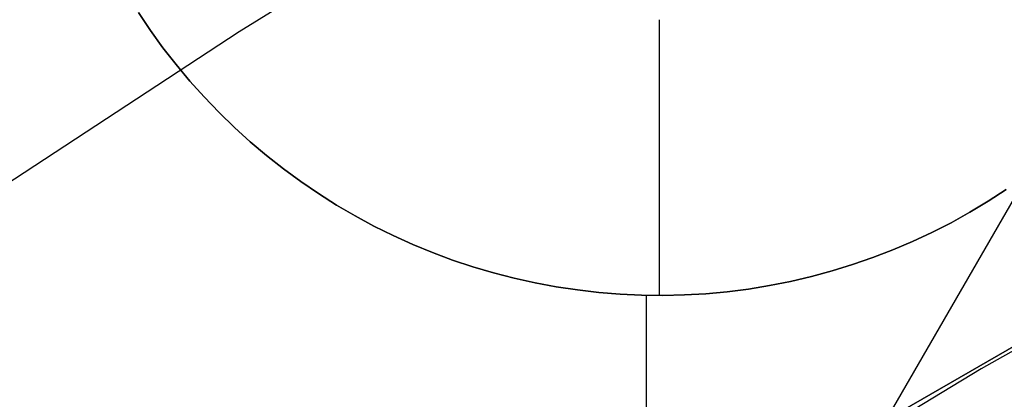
# Model space of a CAD drawing. Header units: millimetres. Extents: x 8926 to 10090, y -5004 to -3986.
# Tile 255 of 256: x 9455.92 to 9463.05, y -4278.65 to -4275.9. Entities that reach past the tile are written whole.
import ezdxf

# ---------------------------------------------------------------- set-up
doc = ezdxf.new("R2010")
doc.units = ezdxf.units.MM
doc.layers.add('1', color=7, linetype='Continuous')
doc.layers.add('BLANCO METALICO', color=7, linetype='Continuous', true_color=0xededed)

msp = doc.modelspace()

# ---------------------------------------------------------------- linework, layer by layer
at = {"layer": '1', "color": 29, "true_color": 0x4d342b}
for p, q in [((9470.5411, -4264.3465, 59.5679), (9462.1635, -4278.857, 59.5679)), ((9465.3577, -4277.0372, 59.5679), (9462.8863, -4278.4295, 59.5679)), ((9462.8863, -4278.4295, 59.5679), (9460.4615, -4279.9015, 59.5679))]:
    msp.add_line(p, q, dxfattribs=at)
at = {"layer": 'BLANCO METALICO'}
for p, q in [((9471.9653, -4273.1611, 236.5324), (9454.6448, -4283.1611, 236.5324)), ((9456.3768, -4282.1611, 239.5324), (9470.2332, -4274.1611, 239.5324)), ((9459.2393, -4274.9093, 239.5324), (9457.509, -4275.9872, 239.5324)), ((9456.8664, -4275.9755, 236.5324), (9456.7796, -4275.8467, 236.5324)), ((9456.7796, -4275.8467, 226.5324), (9456.8664, -4275.9755, 226.5324)), ((9456.8664, -4275.9755, 231.5324), (9456.7796, -4275.8467, 231.5324)), ((9460.555, -4277.898, 226.5324), (9460.555, -4275.898, 226.5324)), ((9457.509, -4275.9872, 239.5324), (9455.8044, -4277.1055, 239.5324)), ((9456.9575, -4276.1013, 236.5324), (9456.8664, -4275.9755, 236.5324)), ((9456.8664, -4275.9755, 226.5324), (9456.9575, -4276.1013, 226.5324)), ((9456.9575, -4276.1013, 231.5324), (9456.8664, -4275.9755, 231.5324)), ((9457.053, -4276.2239, 236.5324), (9456.9575, -4276.1013, 236.5324)), ((9456.9575, -4276.1013, 226.5324), (9457.053, -4276.2239, 226.5324)), ((9457.053, -4276.2239, 231.5324), (9456.9575, -4276.1013, 231.5324)), ((9457.1526, -4276.343, 236.5324), (9457.053, -4276.2239, 236.5324)), ((9457.053, -4276.2239, 226.5324), (9457.1526, -4276.343, 226.5324)), ((9457.1526, -4276.343, 231.5324), (9457.053, -4276.2239, 231.5324)), ((9457.2563, -4276.4587, 236.5324), (9457.1526, -4276.343, 236.5324)), ((9457.1526, -4276.343, 226.5324), (9457.2563, -4276.4587, 226.5324)), ((9457.2563, -4276.4587, 231.5324), (9457.1526, -4276.343, 231.5324)), ((9457.3639, -4276.5708, 236.5324), (9457.2563, -4276.4587, 236.5324)), ((9457.2563, -4276.4587, 226.5324), (9457.3639, -4276.5708, 226.5324)), ((9457.3639, -4276.5708, 231.5324), (9457.2563, -4276.4587, 231.5324)), ((9457.4753, -4276.679, 236.5324), (9457.3639, -4276.5708, 236.5324)), ((9457.3639, -4276.5708, 226.5324), (9457.4753, -4276.679, 226.5324)), ((9457.4753, -4276.679, 231.5324), (9457.3639, -4276.5708, 231.5324)), ((9457.5904, -4276.7834, 236.5324), (9457.4753, -4276.679, 236.5324)), ((9457.4753, -4276.679, 226.5324), (9457.5904, -4276.7834, 226.5324)), ((9457.5904, -4276.7834, 231.5324), (9457.4753, -4276.679, 231.5324)), ((9457.709, -4276.8837, 236.5324), (9457.5904, -4276.7834, 236.5324)), ((9457.5904, -4276.7834, 226.5324), (9457.709, -4276.8837, 226.5324)), ((9457.709, -4276.8837, 231.5324), (9457.5904, -4276.7834, 231.5324)), ((9457.831, -4276.9798, 236.5324), (9457.709, -4276.8837, 236.5324)), ((9457.709, -4276.8837, 226.5324), (9457.831, -4276.9798, 226.5324)), ((9457.831, -4276.9798, 231.5324), (9457.709, -4276.8837, 231.5324)), ((9457.9563, -4277.0717, 236.5324), (9457.831, -4276.9798, 236.5324)), ((9457.831, -4276.9798, 226.5324), (9457.9563, -4277.0717, 226.5324)), ((9457.9563, -4277.0717, 231.5324), (9457.831, -4276.9798, 231.5324)), ((9458.0846, -4277.1592, 236.5324), (9457.9563, -4277.0717, 236.5324)), ((9457.9563, -4277.0717, 226.5324), (9458.0846, -4277.1592, 226.5324)), ((9458.0846, -4277.1592, 231.5324), (9457.9563, -4277.0717, 231.5324)), ((9458.2159, -4277.2423, 236.5324), (9458.0846, -4277.1592, 236.5324)), ((9458.0846, -4277.1592, 226.5324), (9458.2159, -4277.2423, 226.5324)), ((9458.2159, -4277.2423, 231.5324), (9458.0846, -4277.1592, 231.5324)), ((9462.9382, -4277.2151, 236.5324), (9463.0685, -4277.1306, 236.5324)), ((9462.9382, -4277.2151, 226.5324), (9463.0685, -4277.1306, 226.5324)), ((9463.0685, -4277.1306, 231.5324), (9462.9382, -4277.2151, 231.5324)), ((9462.805, -4277.2951, 236.5324), (9462.9382, -4277.2151, 236.5324)), ((9462.805, -4277.2951, 226.5324), (9462.9382, -4277.2151, 226.5324)), ((9462.9382, -4277.2151, 231.5324), (9462.805, -4277.2951, 231.5324)), ((9458.35, -4277.3207, 236.5324), (9458.2159, -4277.2423, 236.5324)), ((9458.2159, -4277.2423, 226.5324), (9458.35, -4277.3207, 226.5324)), ((9458.35, -4277.3207, 231.5324), (9458.2159, -4277.2423, 231.5324)), ((9462.805, -4277.2951, 236.5324), (9462.6692, -4277.3704, 236.5324)), ((9462.6692, -4277.3704, 226.5324), (9462.805, -4277.2951, 226.5324)), ((9462.805, -4277.2951, 231.5324), (9462.6692, -4277.3704, 231.5324)), ((9462.805, -4277.2951, 226.5324), (9462.805, -4277.2951, 236.5324)), ((9458.4867, -4277.3945, 236.5324), (9458.35, -4277.3207, 236.5324)), ((9458.35, -4277.3207, 226.5324), (9458.4867, -4277.3945, 226.5324)), ((9458.4867, -4277.3945, 231.5324), (9458.35, -4277.3207, 231.5324)), ((9462.6692, -4277.3704, 236.5324), (9462.5308, -4277.441, 236.5324)), ((9462.5308, -4277.441, 226.5324), (9462.6692, -4277.3704, 226.5324)), ((9462.6692, -4277.3704, 231.5324), (9462.5308, -4277.441, 231.5324)), ((9458.6259, -4277.4635, 236.5324), (9458.4867, -4277.3945, 236.5324)), ((9458.4867, -4277.3945, 226.5324), (9458.6259, -4277.4635, 226.5324)), ((9458.6259, -4277.4635, 231.5324), (9458.4867, -4277.3945, 231.5324)), ((9462.5308, -4277.441, 236.5324), (9462.3901, -4277.5068, 236.5324)), ((9462.3901, -4277.5068, 226.5324), (9462.5308, -4277.441, 226.5324)), ((9462.5308, -4277.441, 231.5324), (9462.3901, -4277.5068, 231.5324)), ((9458.7674, -4277.5276, 236.5324), (9458.6259, -4277.4635, 236.5324)), ((9458.6259, -4277.4635, 226.5324), (9458.7674, -4277.5276, 226.5324)), ((9458.7674, -4277.5276, 231.5324), (9458.6259, -4277.4635, 231.5324)), ((9462.3901, -4277.5068, 236.5324), (9462.2472, -4277.5677, 236.5324)), ((9462.2472, -4277.5677, 226.5324), (9462.3901, -4277.5068, 226.5324)), ((9462.3901, -4277.5068, 231.5324), (9462.2472, -4277.5677, 231.5324)), ((9458.911, -4277.5869, 236.5324), (9458.7674, -4277.5276, 236.5324)), ((9458.7674, -4277.5276, 226.5324), (9458.911, -4277.5869, 226.5324)), ((9458.911, -4277.5869, 231.5324), (9458.7674, -4277.5276, 231.5324)), ((9459.0566, -4277.6411, 236.5324), (9458.911, -4277.5869, 236.5324)), ((9458.911, -4277.5869, 226.5324), (9459.0566, -4277.6411, 226.5324)), ((9459.0566, -4277.6411, 231.5324), (9458.911, -4277.5869, 231.5324)), ((9462.2472, -4277.5677, 236.5324), (9462.1022, -4277.6236, 236.5324)), ((9462.1022, -4277.6236, 226.5324), (9462.2472, -4277.5677, 226.5324)), ((9462.2472, -4277.5677, 231.5324), (9462.1022, -4277.6236, 231.5324)), ((9459.2039, -4277.6903, 236.5324), (9459.0566, -4277.6411, 236.5324)), ((9459.0566, -4277.6411, 226.5324), (9459.2039, -4277.6903, 226.5324)), ((9459.2039, -4277.6903, 231.5324), (9459.0566, -4277.6411, 231.5324)), ((9462.1022, -4277.6236, 236.5324), (9461.9555, -4277.6745, 236.5324)), ((9461.9555, -4277.6745, 226.5324), (9462.1022, -4277.6236, 226.5324)), ((9462.1022, -4277.6236, 231.5324), (9461.9555, -4277.6745, 231.5324)), ((9459.3529, -4277.7344, 236.5324), (9459.2039, -4277.6903, 236.5324)), ((9459.2039, -4277.6903, 226.5324), (9459.3529, -4277.7344, 226.5324)), ((9459.3529, -4277.7344, 231.5324), (9459.2039, -4277.6903, 231.5324)), ((9461.807, -4277.7203, 236.5324), (9461.6571, -4277.7609, 236.5324)), ((9461.6571, -4277.7609, 226.5324), (9461.807, -4277.7203, 226.5324)), ((9461.807, -4277.7203, 231.5324), (9461.6571, -4277.7609, 231.5324)), ((9461.9555, -4277.6745, 236.5324), (9461.807, -4277.7203, 236.5324)), ((9461.807, -4277.7203, 226.5324), (9461.9555, -4277.6745, 226.5324)), ((9461.9555, -4277.6745, 231.5324), (9461.807, -4277.7203, 231.5324)), ((9459.5033, -4277.7733, 236.5324), (9459.3529, -4277.7344, 236.5324)), ((9459.3529, -4277.7344, 226.5324), (9459.5033, -4277.7733, 226.5324)), ((9459.5033, -4277.7733, 231.5324), (9459.3529, -4277.7344, 231.5324)), ((9459.6549, -4277.807, 236.5324), (9459.5033, -4277.7733, 236.5324)), ((9459.5033, -4277.7733, 226.5324), (9459.6549, -4277.807, 226.5324)), ((9459.6549, -4277.807, 231.5324), (9459.5033, -4277.7733, 231.5324)), ((9461.5058, -4277.7964, 236.5324), (9461.3534, -4277.8266, 236.5324)), ((9461.3534, -4277.8266, 226.5324), (9461.5058, -4277.7964, 226.5324)), ((9461.5058, -4277.7964, 231.5324), (9461.3534, -4277.8266, 231.5324)), ((9461.6571, -4277.7609, 236.5324), (9461.5058, -4277.7964, 236.5324)), ((9461.5058, -4277.7964, 226.5324), (9461.6571, -4277.7609, 226.5324)), ((9461.6571, -4277.7609, 231.5324), (9461.5058, -4277.7964, 231.5324)), ((9459.8076, -4277.8355, 236.5324), (9459.6549, -4277.807, 236.5324)), ((9459.6549, -4277.807, 226.5324), (9459.8076, -4277.8355, 226.5324)), ((9459.8076, -4277.8355, 231.5324), (9459.6549, -4277.807, 231.5324)), ((9459.9612, -4277.8586, 236.5324), (9459.8076, -4277.8355, 236.5324)), ((9459.8076, -4277.8355, 226.5324), (9459.9612, -4277.8586, 226.5324)), ((9459.9612, -4277.8586, 231.5324), (9459.8076, -4277.8355, 231.5324)), ((9460.1156, -4277.8764, 236.5324), (9459.9612, -4277.8586, 236.5324)), ((9459.9612, -4277.8586, 226.5324), (9460.1156, -4277.8764, 226.5324)), ((9460.1156, -4277.8764, 231.5324), (9459.9612, -4277.8586, 231.5324)), ((9461.046, -4277.8711, 236.5324), (9460.8913, -4277.8854, 236.5324)), ((9460.8913, -4277.8854, 226.5324), (9461.046, -4277.8711, 226.5324)), ((9461.046, -4277.8711, 231.5324), (9460.8913, -4277.8854, 231.5324)), ((9461.2001, -4277.8515, 236.5324), (9461.046, -4277.8711, 236.5324)), ((9461.046, -4277.8711, 226.5324), (9461.2001, -4277.8515, 226.5324)), ((9461.2001, -4277.8515, 231.5324), (9461.046, -4277.8711, 231.5324)), ((9461.3534, -4277.8266, 236.5324), (9461.2001, -4277.8515, 236.5324)), ((9461.2001, -4277.8515, 226.5324), (9461.3534, -4277.8266, 226.5324)), ((9461.3534, -4277.8266, 231.5324), (9461.2001, -4277.8515, 231.5324)), ((9460.2704, -4277.8889, 236.5324), (9460.1156, -4277.8764, 236.5324)), ((9460.1156, -4277.8764, 226.5324), (9460.2704, -4277.8889, 226.5324)), ((9460.2704, -4277.8889, 231.5324), (9460.1156, -4277.8764, 231.5324)), ((9460.4256, -4277.8961, 236.5324), (9460.2704, -4277.8889, 236.5324)), ((9460.2704, -4277.8889, 226.5324), (9460.4256, -4277.8961, 226.5324)), ((9460.4256, -4277.8961, 231.5324), (9460.2704, -4277.8889, 231.5324)), ((9460.5809, -4277.8979, 236.5324), (9460.4256, -4277.8961, 236.5324)), ((9460.4256, -4277.8961, 226.5324), (9460.5809, -4277.8979, 226.5324)), ((9460.5809, -4277.8979, 231.5324), (9460.4256, -4277.8961, 231.5324)), ((9460.4628, -4279.802, 236.5324), (9460.4628, -4277.897, 236.5324)), ((9460.7362, -4277.8943, 236.5324), (9460.5809, -4277.8979, 236.5324)), ((9460.5809, -4277.8979, 226.5324), (9460.7362, -4277.8943, 226.5324)), ((9460.7362, -4277.8943, 231.5324), (9460.5809, -4277.8979, 231.5324)), ((9460.8913, -4277.8854, 236.5324), (9460.7362, -4277.8943, 236.5324)), ((9460.7362, -4277.8943, 226.5324), (9460.8913, -4277.8854, 226.5324)), ((9460.8913, -4277.8854, 231.5324), (9460.7362, -4277.8943, 231.5324))]:
    msp.add_line(p, q, dxfattribs=at)

doc.saveas('drawing.dxf')
